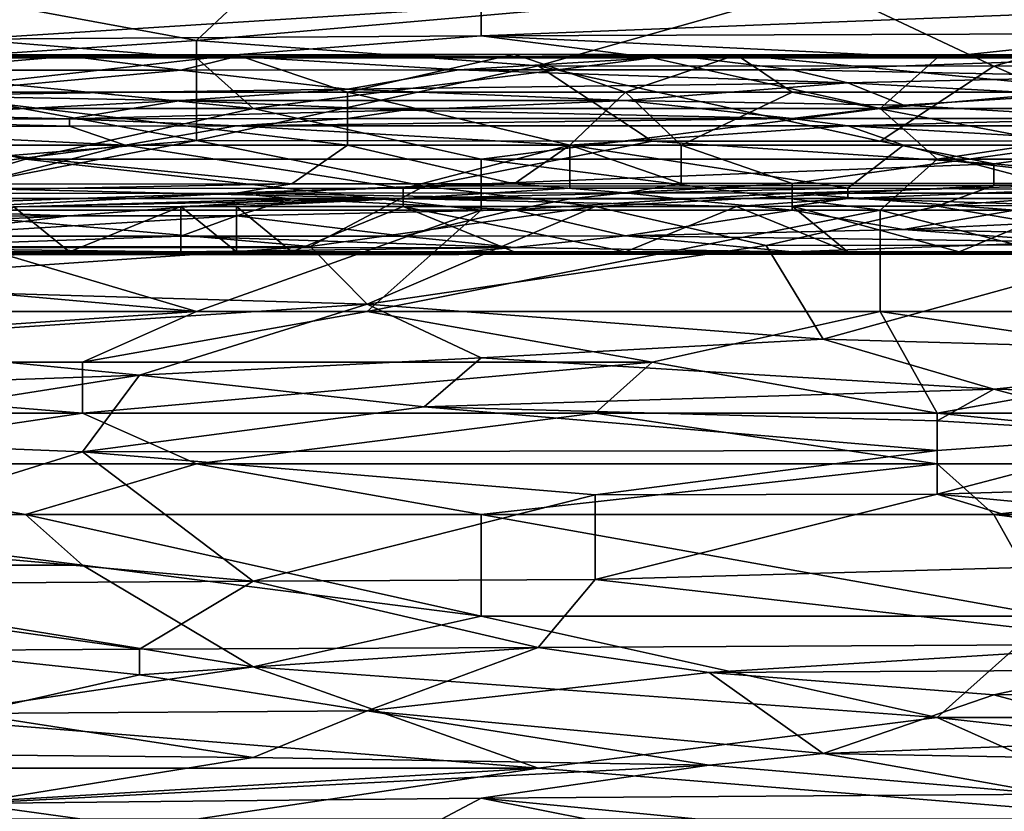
# Model space of a CAD drawing. Extents: x -1.05 to 1.05, y -0.36 to 0.36.
# Tile 100 of 226: x -0.4151 to -0.3156, y 0.1947 to 0.2747. Entities that reach past the tile are written whole.
import ezdxf

# ---------------------------------------------------------------- set-up
doc = ezdxf.new("R2010")
doc.units = 0

msp = doc.modelspace()

# ---------------------------------------------------------------- linework, layer by layer
for points in [[(-0.397291, 0.272625, 0.775197), (-0.426087, 0.277935, 0.785027), (-0.437606, 0.269934, 0.770282)], [(-0.391532, 0.278003, 0.785027), (-0.426087, 0.277935, 0.785027), (-0.397291, 0.272625, 0.775197)], [(-0.397291, 0.272625, 0.775197), (-0.362736, 0.270062, 0.770282), (-0.333939, 0.278165, 0.785027)], [(-0.333939, 0.278165, 0.785027), (-0.391532, 0.278003, 0.785027), (-0.397291, 0.272625, 0.775197)], [(-0.316662, 0.27003, 0.770282), (-0.333939, 0.278165, 0.785027), (-0.362736, 0.270062, 0.770282)], [(-0.333939, 0.278165, 0.785027), (-0.316662, 0.27003, 0.770282), (-0.287865, 0.278286, 0.785027)], [(-0.316662, 0.27003, 0.770282), (-0.276347, 0.27007, 0.770282), (-0.287865, 0.278286, 0.785027)], [(-0.437606, 0.276003, 0.282082), (-0.368495, 0.276003, 0.281453), (-0.420328, 0.272751, 0.278795)], [(-0.420328, 0.272751, 0.278795), (-0.368495, 0.276003, 0.281453), (-0.368495, 0.273086, 0.278795)], [(-0.368495, 0.276003, 0.281453), (-0.293625, 0.276003, 0.281107), (-0.368495, 0.273086, 0.278795)], [(-0.368495, 0.273086, 0.278795), (-0.293625, 0.276003, 0.281107), (-0.299384, 0.273329, 0.278795)], [(-0.397291, 0.27087, 0.277427), (-0.443365, 0.27087, 0.277618), (-0.420328, 0.272751, 0.278795)], [(-0.368495, 0.273086, 0.278795), (-0.397291, 0.27087, 0.277427), (-0.420328, 0.272751, 0.278795)], [(-0.351217, 0.27087, 0.277298), (-0.397291, 0.27087, 0.277427), (-0.368495, 0.273086, 0.278795)], [(-0.299384, 0.273329, 0.278795), (-0.322421, 0.27087, 0.27727), (-0.368495, 0.273086, 0.278795)], [(-0.322421, 0.27087, 0.27727), (-0.351217, 0.27087, 0.277298), (-0.368495, 0.273086, 0.278795)], [(-0.270587, 0.27087, 0.277164), (-0.322421, 0.27087, 0.27727), (-0.299384, 0.273329, 0.278795)], [(-0.437606, 0.269934, 0.770282), (-0.397291, 0.262494, 0.755538), (-0.397291, 0.272625, 0.775197)], [(-0.397291, 0.272625, 0.775197), (-0.397291, 0.262494, 0.755538), (-0.362736, 0.270062, 0.770282)], [(-0.466297, 0.270973, 0.226188), (-0.410105, 0.27102, 0.226188), (-0.426963, 0.271173, 0.222453)], [(-0.466297, 0.269558, 0.233658), (-0.426963, 0.269604, 0.233658), (-0.410105, 0.27102, 0.226188)], [(-0.466297, 0.270973, 0.226188), (-0.466297, 0.269558, 0.233658), (-0.410105, 0.27102, 0.226188)], [(-0.391532, 0.265737, 0.275186), (-0.443365, 0.27087, 0.277618), (-0.397291, 0.27087, 0.277427)], [(-0.437606, 0.265737, 0.275332), (-0.443365, 0.27087, 0.277618), (-0.391532, 0.265737, 0.275186)], [(-0.393248, 0.271173, 0.222453), (-0.426963, 0.267404, 0.219488), (-0.426963, 0.271173, 0.222453)], [(-0.382009, 0.267404, 0.219471), (-0.426963, 0.267404, 0.219488), (-0.393248, 0.271173, 0.222453)], [(-0.426963, 0.271173, 0.222453), (-0.410105, 0.27102, 0.226188), (-0.393248, 0.271173, 0.222453)], [(-0.410105, 0.27102, 0.226188), (-0.426963, 0.269604, 0.233658), (-0.398867, 0.269598, 0.233658)], [(-0.410105, 0.27102, 0.226188), (-0.393248, 0.271007, 0.226188), (-0.393248, 0.271173, 0.222453)], [(-0.410105, 0.27102, 0.226188), (-0.398867, 0.269598, 0.233658), (-0.393248, 0.271007, 0.226188)], [(-0.398867, 0.269598, 0.233658), (-0.370771, 0.269639, 0.233658), (-0.393248, 0.271007, 0.226188)], [(-0.391532, 0.265737, 0.275186), (-0.397291, 0.27087, 0.277427), (-0.351217, 0.27087, 0.277298)], [(-0.393248, 0.271173, 0.222453), (-0.393248, 0.271007, 0.226188), (-0.365152, 0.271217, 0.222453)], [(-0.393248, 0.271007, 0.226188), (-0.348294, 0.271034, 0.226188), (-0.365152, 0.271217, 0.222453)], [(-0.365152, 0.271217, 0.222453), (-0.382009, 0.267404, 0.219471), (-0.393248, 0.271173, 0.222453)], [(-0.393248, 0.271007, 0.226188), (-0.370771, 0.269639, 0.233658), (-0.348294, 0.271034, 0.226188)], [(-0.391532, 0.265737, 0.275186), (-0.351217, 0.27087, 0.277298), (-0.32818, 0.265737, 0.275099)], [(-0.353913, 0.267404, 0.219447), (-0.382009, 0.267404, 0.219471), (-0.365152, 0.271217, 0.222453)], [(-0.370771, 0.269639, 0.233658), (-0.337055, 0.269639, 0.233658), (-0.348294, 0.271034, 0.226188)], [(-0.365152, 0.271217, 0.222453), (-0.348294, 0.271034, 0.226188), (-0.342675, 0.27118, 0.222453)], [(-0.342675, 0.27118, 0.222453), (-0.353913, 0.267404, 0.219447), (-0.365152, 0.271217, 0.222453)], [(-0.337055, 0.267404, 0.219471), (-0.353913, 0.267404, 0.219447), (-0.342675, 0.27118, 0.222453)], [(-0.32818, 0.265737, 0.275099), (-0.351217, 0.27087, 0.277298), (-0.322421, 0.27087, 0.27727)], [(-0.348294, 0.271034, 0.226188), (-0.297721, 0.271034, 0.226188), (-0.342675, 0.27118, 0.222453)], [(-0.348294, 0.271034, 0.226188), (-0.337055, 0.269639, 0.233658), (-0.297721, 0.271034, 0.226188)], [(-0.342675, 0.27118, 0.222453), (-0.297721, 0.271034, 0.226188), (-0.30334, 0.271208, 0.222453)], [(-0.30334, 0.271208, 0.222453), (-0.30334, 0.267404, 0.219451), (-0.342675, 0.27118, 0.222453)], [(-0.30334, 0.267404, 0.219451), (-0.337055, 0.267404, 0.219471), (-0.342675, 0.27118, 0.222453)], [(-0.337055, 0.269639, 0.233658), (-0.30334, 0.268989, 0.237394), (-0.297721, 0.271034, 0.226188)], [(-0.32818, 0.265737, 0.275099), (-0.270587, 0.27087, 0.277164), (-0.287865, 0.265737, 0.275066)], [(-0.32818, 0.265737, 0.275099), (-0.322421, 0.27087, 0.27727), (-0.270587, 0.27087, 0.277164)], [(-0.426087, 0.26016, 0.750623), (-0.397291, 0.262494, 0.755538), (-0.437606, 0.269934, 0.770282)], [(-0.397291, 0.262494, 0.755538), (-0.351217, 0.26245, 0.755538), (-0.362736, 0.270062, 0.770282)], [(-0.316662, 0.27003, 0.770282), (-0.362736, 0.270062, 0.770282), (-0.32818, 0.262436, 0.755538)], [(-0.351217, 0.26245, 0.755538), (-0.32818, 0.262436, 0.755538), (-0.362736, 0.270062, 0.770282)], [(-0.299384, 0.2625, 0.755538), (-0.316662, 0.27003, 0.770282), (-0.32818, 0.262436, 0.755538)], [(-0.276347, 0.27007, 0.770282), (-0.316662, 0.27003, 0.770282), (-0.299384, 0.2625, 0.755538)], [(-0.426963, 0.269604, 0.233658), (-0.426963, 0.267063, 0.2486), (-0.398867, 0.269598, 0.233658)], [(-0.426963, 0.267063, 0.2486), (-0.382009, 0.267688, 0.244864), (-0.398867, 0.269598, 0.233658)], [(-0.398867, 0.269598, 0.233658), (-0.382009, 0.267688, 0.244864), (-0.370771, 0.269639, 0.233658)], [(-0.382009, 0.267688, 0.244864), (-0.331436, 0.268343, 0.241129), (-0.370771, 0.269639, 0.233658)], [(-0.370771, 0.269639, 0.233658), (-0.331436, 0.268343, 0.241129), (-0.337055, 0.269639, 0.233658)], [(-0.337055, 0.269639, 0.233658), (-0.331436, 0.268343, 0.241129), (-0.30334, 0.268989, 0.237394)], [(-0.331436, 0.268343, 0.241129), (-0.308959, 0.267125, 0.2486), (-0.30334, 0.268989, 0.237394)], [(-0.382009, 0.267688, 0.244864), (-0.353913, 0.266542, 0.252335), (-0.331436, 0.268343, 0.241129)], [(-0.353913, 0.266542, 0.252335), (-0.325817, 0.266081, 0.25607), (-0.331436, 0.268343, 0.241129)], [(-0.325817, 0.266081, 0.25607), (-0.308959, 0.267125, 0.2486), (-0.331436, 0.268343, 0.241129)], [(-0.426963, 0.267063, 0.2486), (-0.398867, 0.266538, 0.252335), (-0.382009, 0.267688, 0.244864)], [(-0.382009, 0.26202, 0.219567), (-0.426963, 0.267404, 0.219488), (-0.382009, 0.267404, 0.219471)], [(-0.426963, 0.26202, 0.219582), (-0.426963, 0.267404, 0.219488), (-0.382009, 0.26202, 0.219567)], [(-0.426963, 0.267063, 0.2486), (-0.426963, 0.265099, 0.263541), (-0.398867, 0.266538, 0.252335)], [(-0.382009, 0.267688, 0.244864), (-0.398867, 0.266538, 0.252335), (-0.353913, 0.266542, 0.252335)], [(-0.359532, 0.26202, 0.219573), (-0.382009, 0.267404, 0.219471), (-0.353913, 0.267404, 0.219447)], [(-0.382009, 0.26202, 0.219567), (-0.382009, 0.267404, 0.219471), (-0.359532, 0.26202, 0.219573)], [(-0.359532, 0.26202, 0.219573), (-0.353913, 0.267404, 0.219447), (-0.348294, 0.26202, 0.219596)], [(-0.348294, 0.26202, 0.219596), (-0.353913, 0.267404, 0.219447), (-0.337055, 0.267404, 0.219471)], [(-0.348294, 0.26202, 0.219596), (-0.337055, 0.267404, 0.219471), (-0.308959, 0.26202, 0.219579)], [(-0.308959, 0.26202, 0.219579), (-0.337055, 0.267404, 0.219471), (-0.30334, 0.267404, 0.219451)], [(-0.325817, 0.266081, 0.25607), (-0.30334, 0.264732, 0.267276), (-0.308959, 0.267125, 0.2486)], [(-0.414569, 0.260604, 0.273903), (-0.437606, 0.265737, 0.275332), (-0.391532, 0.265737, 0.275186)], [(-0.414569, 0.260604, 0.273903), (-0.431847, 0.255471, 0.272916), (-0.437606, 0.265737, 0.275332)], [(-0.426963, 0.265099, 0.263541), (-0.410105, 0.264692, 0.267276), (-0.398867, 0.266538, 0.252335)], [(-0.414569, 0.260604, 0.273903), (-0.391532, 0.265737, 0.275186), (-0.368495, 0.260604, 0.273805)], [(-0.410105, 0.264692, 0.267276), (-0.37639, 0.265582, 0.259805), (-0.398867, 0.266538, 0.252335)], [(-0.398867, 0.266538, 0.252335), (-0.37639, 0.265582, 0.259805), (-0.353913, 0.266542, 0.252335)], [(-0.391532, 0.265737, 0.275186), (-0.32818, 0.265737, 0.275099), (-0.368495, 0.260604, 0.273805)], [(-0.37639, 0.265582, 0.259805), (-0.337055, 0.264712, 0.267276), (-0.353913, 0.266542, 0.252335)], [(-0.322421, 0.260604, 0.273779), (-0.368495, 0.260604, 0.273805), (-0.32818, 0.265737, 0.275099)], [(-0.353913, 0.266542, 0.252335), (-0.337055, 0.264712, 0.267276), (-0.325817, 0.266081, 0.25607)], [(-0.325817, 0.266081, 0.25607), (-0.337055, 0.264712, 0.267276), (-0.30334, 0.264732, 0.267276)], [(-0.32818, 0.265737, 0.275099), (-0.287865, 0.265737, 0.275066), (-0.322421, 0.260604, 0.273779)], [(-0.287865, 0.265737, 0.275066), (-0.276347, 0.260604, 0.273719), (-0.322421, 0.260604, 0.273779)], [(-0.438201, 0.264671, 0.267276), (-0.410105, 0.264692, 0.267276), (-0.426963, 0.265099, 0.263541)], [(-0.410105, 0.264692, 0.267276), (-0.382009, 0.264722, 0.267276), (-0.37639, 0.265582, 0.259805)], [(-0.37639, 0.265582, 0.259805), (-0.382009, 0.264722, 0.267276), (-0.337055, 0.264712, 0.267276)], [(-0.466297, 0.26202, 0.273086), (-0.404486, 0.26202, 0.273095), (-0.443821, 0.263913, 0.271011)], [(-0.443821, 0.263913, 0.271011), (-0.410105, 0.263934, 0.271011), (-0.438201, 0.264671, 0.267276)], [(-0.443821, 0.263913, 0.271011), (-0.404486, 0.26202, 0.273095), (-0.410105, 0.263934, 0.271011)], [(-0.438201, 0.264671, 0.267276), (-0.410105, 0.263934, 0.271011), (-0.410105, 0.264692, 0.267276)], [(-0.410105, 0.264692, 0.267276), (-0.393248, 0.263976, 0.271011), (-0.382009, 0.264722, 0.267276)], [(-0.410105, 0.263934, 0.271011), (-0.393248, 0.263976, 0.271011), (-0.410105, 0.264692, 0.267276)], [(-0.410105, 0.263934, 0.271011), (-0.404486, 0.26202, 0.273095), (-0.393248, 0.263976, 0.271011)], [(-0.404486, 0.26202, 0.273095), (-0.359532, 0.26202, 0.273118), (-0.393248, 0.263976, 0.271011)], [(-0.382009, 0.264722, 0.267276), (-0.393248, 0.263976, 0.271011), (-0.337055, 0.264712, 0.267276)], [(-0.393248, 0.263976, 0.271011), (-0.331436, 0.263976, 0.271011), (-0.337055, 0.264712, 0.267276)], [(-0.393248, 0.263976, 0.271011), (-0.359532, 0.26202, 0.273118), (-0.331436, 0.263976, 0.271011)], [(-0.359532, 0.26202, 0.273118), (-0.325817, 0.26202, 0.273114), (-0.331436, 0.263976, 0.271011)], [(-0.337055, 0.264712, 0.267276), (-0.331436, 0.263976, 0.271011), (-0.30334, 0.264732, 0.267276)], [(-0.331436, 0.263976, 0.271011), (-0.297721, 0.26399, 0.271011), (-0.30334, 0.264732, 0.267276)], [(-0.331436, 0.263976, 0.271011), (-0.297721, 0.26202, 0.273102), (-0.297721, 0.26399, 0.271011)], [(-0.325817, 0.26202, 0.273114), (-0.297721, 0.26202, 0.273102), (-0.331436, 0.263976, 0.271011)], [(-0.404486, 0.26202, 0.273095), (-0.466297, 0.26202, 0.273086), (-0.438201, 0.25767, 0.274746)], [(-0.421344, 0.257689, 0.274746), (-0.404486, 0.26202, 0.273095), (-0.438201, 0.25767, 0.274746)], [(-0.387628, 0.258134, 0.222453), (-0.432582, 0.2581, 0.222453), (-0.426963, 0.26202, 0.219582)], [(-0.426087, 0.26016, 0.750623), (-0.431847, 0.25581, 0.740793), (-0.397291, 0.262494, 0.755538)], [(-0.431847, 0.25581, 0.740793), (-0.374254, 0.257891, 0.745708), (-0.397291, 0.262494, 0.755538)], [(-0.382009, 0.26202, 0.219567), (-0.387628, 0.258134, 0.222453), (-0.426963, 0.26202, 0.219582)], [(-0.37639, 0.257634, 0.274746), (-0.404486, 0.26202, 0.273095), (-0.421344, 0.257689, 0.274746)], [(-0.359532, 0.26202, 0.273118), (-0.404486, 0.26202, 0.273095), (-0.37639, 0.257634, 0.274746)], [(-0.351217, 0.26245, 0.755538), (-0.397291, 0.262494, 0.755538), (-0.374254, 0.257891, 0.745708)], [(-0.365152, 0.258128, 0.222453), (-0.387628, 0.258134, 0.222453), (-0.382009, 0.26202, 0.219567)], [(-0.359532, 0.26202, 0.219573), (-0.365152, 0.258128, 0.222453), (-0.382009, 0.26202, 0.219567)], [(-0.359532, 0.257676, 0.274746), (-0.359532, 0.26202, 0.273118), (-0.37639, 0.257634, 0.274746)], [(-0.316662, 0.260143, 0.750623), (-0.351217, 0.26245, 0.755538), (-0.374254, 0.257891, 0.745708)], [(-0.348294, 0.258156, 0.222453), (-0.365152, 0.258128, 0.222453), (-0.359532, 0.26202, 0.219573)], [(-0.325817, 0.26202, 0.273114), (-0.359532, 0.26202, 0.273118), (-0.331436, 0.257683, 0.274746)], [(-0.331436, 0.257683, 0.274746), (-0.359532, 0.26202, 0.273118), (-0.359532, 0.257676, 0.274746)], [(-0.348294, 0.26202, 0.219596), (-0.348294, 0.258156, 0.222453), (-0.359532, 0.26202, 0.219573)], [(-0.32818, 0.262436, 0.755538), (-0.351217, 0.26245, 0.755538), (-0.316662, 0.260143, 0.750623)], [(-0.308959, 0.26202, 0.219579), (-0.337055, 0.25815, 0.222453), (-0.348294, 0.26202, 0.219596)], [(-0.337055, 0.25815, 0.222453), (-0.348294, 0.258156, 0.222453), (-0.348294, 0.26202, 0.219596)], [(-0.30334, 0.258163, 0.222453), (-0.337055, 0.25815, 0.222453), (-0.308959, 0.26202, 0.219579)], [(-0.308959, 0.25754, 0.274746), (-0.325817, 0.26202, 0.273114), (-0.331436, 0.257683, 0.274746)], [(-0.299384, 0.2625, 0.755538), (-0.32818, 0.262436, 0.755538), (-0.316662, 0.260143, 0.750623)], [(-0.297721, 0.26202, 0.273102), (-0.325817, 0.26202, 0.273114), (-0.308959, 0.25754, 0.274746)], [(-0.293625, 0.258016, 0.745708), (-0.299384, 0.2625, 0.755538), (-0.316662, 0.260143, 0.750623)], [(-0.368495, 0.255471, 0.272812), (-0.431847, 0.255471, 0.272916), (-0.414569, 0.260604, 0.273903)], [(-0.368495, 0.255471, 0.272812), (-0.414569, 0.260604, 0.273903), (-0.368495, 0.260604, 0.273805)], [(-0.374254, 0.257891, 0.745708), (-0.316662, 0.257938, 0.745708), (-0.316662, 0.260143, 0.750623)], [(-0.32818, 0.255471, 0.272781), (-0.368495, 0.260604, 0.273805), (-0.322421, 0.260604, 0.273779)], [(-0.368495, 0.255471, 0.272812), (-0.368495, 0.260604, 0.273805), (-0.32818, 0.255471, 0.272781)], [(-0.32818, 0.255471, 0.272781), (-0.322421, 0.260604, 0.273779), (-0.276347, 0.255471, 0.272761)], [(-0.276347, 0.255471, 0.272761), (-0.322421, 0.260604, 0.273779), (-0.276347, 0.260604, 0.273719)], [(-0.316662, 0.257938, 0.745708), (-0.293625, 0.258016, 0.745708), (-0.316662, 0.260143, 0.750623)], [(-0.438201, 0.257144, 0.226188), (-0.387628, 0.258134, 0.222453), (-0.393248, 0.257181, 0.226188)], [(-0.432582, 0.2581, 0.222453), (-0.387628, 0.258134, 0.222453), (-0.438201, 0.257144, 0.226188)], [(-0.374254, 0.257891, 0.745708), (-0.431847, 0.25581, 0.740793), (-0.385773, 0.251767, 0.730963)], [(-0.387628, 0.258134, 0.222453), (-0.365152, 0.258128, 0.222453), (-0.393248, 0.257181, 0.226188)], [(-0.393248, 0.257181, 0.226188), (-0.365152, 0.258128, 0.222453), (-0.353913, 0.257205, 0.226188)], [(-0.374254, 0.257891, 0.745708), (-0.385773, 0.251767, 0.730963), (-0.356976, 0.255826, 0.740793)], [(-0.374254, 0.257891, 0.745708), (-0.356976, 0.255826, 0.740793), (-0.316662, 0.257938, 0.745708)], [(-0.365152, 0.258128, 0.222453), (-0.348294, 0.258156, 0.222453), (-0.353913, 0.257205, 0.226188)], [(-0.356976, 0.255826, 0.740793), (-0.322421, 0.255844, 0.740793), (-0.316662, 0.257938, 0.745708)], [(-0.348294, 0.258156, 0.222453), (-0.337055, 0.25815, 0.222453), (-0.353913, 0.257205, 0.226188)], [(-0.353913, 0.257205, 0.226188), (-0.337055, 0.25815, 0.222453), (-0.337055, 0.25718, 0.226188)], [(-0.337055, 0.25718, 0.226188), (-0.30334, 0.258163, 0.222453), (-0.314579, 0.257176, 0.226188)], [(-0.337055, 0.25815, 0.222453), (-0.30334, 0.258163, 0.222453), (-0.337055, 0.25718, 0.226188)], [(-0.322421, 0.255844, 0.740793), (-0.299384, 0.251961, 0.730963), (-0.293625, 0.258016, 0.745708)], [(-0.316662, 0.257938, 0.745708), (-0.322421, 0.255844, 0.740793), (-0.293625, 0.258016, 0.745708)], [(-0.438201, 0.256636, 0.274994), (-0.37639, 0.256636, 0.274987), (-0.421344, 0.257689, 0.274746)], [(-0.438201, 0.257144, 0.226188), (-0.393248, 0.257181, 0.226188), (-0.426963, 0.255469, 0.237394)], [(-0.426963, 0.255469, 0.237394), (-0.393248, 0.257181, 0.226188), (-0.387628, 0.256593, 0.229923)], [(-0.421344, 0.257689, 0.274746), (-0.37639, 0.256636, 0.274987), (-0.37639, 0.257634, 0.274746)], [(-0.393248, 0.257181, 0.226188), (-0.353913, 0.257205, 0.226188), (-0.359532, 0.256594, 0.229923)], [(-0.387628, 0.256593, 0.229923), (-0.393248, 0.257181, 0.226188), (-0.359532, 0.256594, 0.229923)], [(-0.359532, 0.257676, 0.274746), (-0.37639, 0.256636, 0.274987), (-0.331436, 0.257683, 0.274746)], [(-0.37639, 0.256636, 0.274987), (-0.331436, 0.256636, 0.275), (-0.331436, 0.257683, 0.274746)], [(-0.37639, 0.257634, 0.274746), (-0.37639, 0.256636, 0.274987), (-0.359532, 0.257676, 0.274746)], [(-0.359532, 0.256594, 0.229923), (-0.353913, 0.257205, 0.226188), (-0.348294, 0.256557, 0.229923)], [(-0.348294, 0.256557, 0.229923), (-0.353913, 0.257205, 0.226188), (-0.337055, 0.25718, 0.226188)], [(-0.348294, 0.256557, 0.229923), (-0.337055, 0.25718, 0.226188), (-0.337055, 0.255445, 0.237394)], [(-0.337055, 0.25718, 0.226188), (-0.314579, 0.257176, 0.226188), (-0.314579, 0.25544, 0.237394)], [(-0.337055, 0.25718, 0.226188), (-0.314579, 0.25544, 0.237394), (-0.337055, 0.255445, 0.237394)], [(-0.331436, 0.257683, 0.274746), (-0.331436, 0.256636, 0.275), (-0.308959, 0.25754, 0.274746)], [(-0.331436, 0.256636, 0.275), (-0.286482, 0.256636, 0.274977), (-0.308959, 0.25754, 0.274746)], [(-0.460643, 0.251702, 0.730963), (-0.385773, 0.251767, 0.730963), (-0.431847, 0.25581, 0.740793)], [(-0.438201, 0.256636, 0.274994), (-0.415725, 0.255793, 0.274746), (-0.37639, 0.256636, 0.274987)], [(-0.426963, 0.255469, 0.237394), (-0.387628, 0.256593, 0.229923), (-0.410105, 0.254875, 0.241129)], [(-0.410105, 0.251251, 0.27129), (-0.415725, 0.255793, 0.274746), (-0.421344, 0.251251, 0.271321)], [(-0.415725, 0.255793, 0.274746), (-0.398867, 0.255819, 0.274746), (-0.37639, 0.256636, 0.274987)], [(-0.398867, 0.255819, 0.274746), (-0.415725, 0.255793, 0.274746), (-0.410105, 0.251251, 0.27129)], [(-0.410105, 0.254875, 0.241129), (-0.387628, 0.256593, 0.229923), (-0.393248, 0.254875, 0.241129)], [(-0.398867, 0.251251, 0.271268), (-0.398867, 0.255819, 0.274746), (-0.410105, 0.251251, 0.27129)], [(-0.398867, 0.255819, 0.274746), (-0.393248, 0.255824, 0.274746), (-0.37639, 0.256636, 0.274987)], [(-0.393248, 0.255824, 0.274746), (-0.398867, 0.255819, 0.274746), (-0.393248, 0.251251, 0.271316)], [(-0.393248, 0.251251, 0.271316), (-0.398867, 0.255819, 0.274746), (-0.398867, 0.251251, 0.271268)], [(-0.393248, 0.255824, 0.274746), (-0.37639, 0.255841, 0.274746), (-0.37639, 0.256636, 0.274987)], [(-0.393248, 0.254875, 0.241129), (-0.387628, 0.256593, 0.229923), (-0.365152, 0.255473, 0.237394)], [(-0.37639, 0.255841, 0.274746), (-0.393248, 0.255824, 0.274746), (-0.387628, 0.251251, 0.271252)], [(-0.387628, 0.251251, 0.271252), (-0.393248, 0.255824, 0.274746), (-0.393248, 0.251251, 0.271316)], [(-0.387628, 0.256593, 0.229923), (-0.359532, 0.256594, 0.229923), (-0.365152, 0.255473, 0.237394)], [(-0.365152, 0.251251, 0.271299), (-0.37639, 0.255841, 0.274746), (-0.387628, 0.251251, 0.271252)], [(-0.385773, 0.251767, 0.730963), (-0.380013, 0.245964, 0.716219), (-0.356976, 0.255826, 0.740793)], [(-0.380013, 0.245964, 0.716219), (-0.339699, 0.251865, 0.730963), (-0.356976, 0.255826, 0.740793)], [(-0.37639, 0.256636, 0.274987), (-0.342675, 0.25581, 0.274746), (-0.331436, 0.256636, 0.275)], [(-0.37639, 0.255841, 0.274746), (-0.342675, 0.25581, 0.274746), (-0.37639, 0.256636, 0.274987)], [(-0.342675, 0.25581, 0.274746), (-0.37639, 0.255841, 0.274746), (-0.353913, 0.251251, 0.271283)], [(-0.353913, 0.251251, 0.271283), (-0.37639, 0.255841, 0.274746), (-0.365152, 0.251251, 0.271299)], [(-0.365152, 0.255473, 0.237394), (-0.359532, 0.256594, 0.229923), (-0.348294, 0.256557, 0.229923)], [(-0.348294, 0.256557, 0.229923), (-0.337055, 0.255445, 0.237394), (-0.365152, 0.255473, 0.237394)], [(-0.322421, 0.255844, 0.740793), (-0.356976, 0.255826, 0.740793), (-0.339699, 0.251865, 0.730963)], [(-0.331436, 0.251251, 0.271252), (-0.342675, 0.25581, 0.274746), (-0.353913, 0.251251, 0.271283)], [(-0.342675, 0.25581, 0.274746), (-0.337055, 0.255868, 0.274746), (-0.331436, 0.256636, 0.275)], [(-0.337055, 0.255868, 0.274746), (-0.342675, 0.25581, 0.274746), (-0.331436, 0.251251, 0.271252)], [(-0.339699, 0.251865, 0.730963), (-0.299384, 0.251961, 0.730963), (-0.322421, 0.255844, 0.740793)], [(-0.337055, 0.255868, 0.274746), (-0.308959, 0.255914, 0.274746), (-0.331436, 0.256636, 0.275)], [(-0.308959, 0.255914, 0.274746), (-0.337055, 0.255868, 0.274746), (-0.320198, 0.251251, 0.271288)], [(-0.320198, 0.251251, 0.271288), (-0.337055, 0.255868, 0.274746), (-0.331436, 0.251251, 0.271252)], [(-0.331436, 0.256636, 0.275), (-0.308959, 0.255914, 0.274746), (-0.286482, 0.256636, 0.274977)], [(-0.30334, 0.251251, 0.271239), (-0.308959, 0.255914, 0.274746), (-0.320198, 0.251251, 0.271288)], [(-0.455059, 0.2528, 0.252335), (-0.443821, 0.254834, 0.241129), (-0.410105, 0.254875, 0.241129)], [(-0.455059, 0.2528, 0.252335), (-0.410105, 0.254875, 0.241129), (-0.426963, 0.252835, 0.252335)], [(-0.397291, 0.245204, 0.271447), (-0.454884, 0.250338, 0.272174), (-0.431847, 0.255471, 0.272916)], [(-0.443821, 0.254834, 0.241129), (-0.426963, 0.255469, 0.237394), (-0.410105, 0.254875, 0.241129)], [(-0.397291, 0.245204, 0.271447), (-0.431847, 0.255471, 0.272916), (-0.368495, 0.255471, 0.272812)], [(-0.426963, 0.252835, 0.252335), (-0.393248, 0.254875, 0.241129), (-0.398867, 0.252841, 0.252335)], [(-0.410105, 0.254875, 0.241129), (-0.393248, 0.254875, 0.241129), (-0.426963, 0.252835, 0.252335)], [(-0.393248, 0.254875, 0.241129), (-0.37639, 0.252828, 0.252335), (-0.398867, 0.252841, 0.252335)], [(-0.397291, 0.245204, 0.271447), (-0.368495, 0.255471, 0.272812), (-0.380013, 0.245204, 0.271413)], [(-0.393248, 0.254875, 0.241129), (-0.365152, 0.255473, 0.237394), (-0.37639, 0.252828, 0.252335)], [(-0.380013, 0.245204, 0.271413), (-0.32818, 0.255471, 0.272781), (-0.32818, 0.245204, 0.271384)], [(-0.380013, 0.245204, 0.271413), (-0.368495, 0.255471, 0.272812), (-0.32818, 0.255471, 0.272781)], [(-0.37639, 0.252828, 0.252335), (-0.365152, 0.255473, 0.237394), (-0.353913, 0.252855, 0.252335)], [(-0.365152, 0.255473, 0.237394), (-0.337055, 0.255445, 0.237394), (-0.353913, 0.252855, 0.252335)], [(-0.353913, 0.252855, 0.252335), (-0.337055, 0.255445, 0.237394), (-0.325817, 0.2535, 0.2486)], [(-0.337055, 0.255445, 0.237394), (-0.314579, 0.25544, 0.237394), (-0.325817, 0.2535, 0.2486)], [(-0.287865, 0.245204, 0.271413), (-0.32818, 0.255471, 0.272781), (-0.276347, 0.255471, 0.272761)], [(-0.32818, 0.245204, 0.271384), (-0.32818, 0.255471, 0.272781), (-0.287865, 0.245204, 0.271413)], [(-0.314579, 0.25544, 0.237394), (-0.297721, 0.254834, 0.241129), (-0.325817, 0.2535, 0.2486)], [(-0.325817, 0.2535, 0.2486), (-0.297721, 0.254834, 0.241129), (-0.297721, 0.252848, 0.252335)], [(-0.432582, 0.251638, 0.259805), (-0.398867, 0.252841, 0.252335), (-0.365152, 0.251666, 0.259805)], [(-0.426963, 0.252835, 0.252335), (-0.398867, 0.252841, 0.252335), (-0.432582, 0.251638, 0.259805)], [(-0.398867, 0.252841, 0.252335), (-0.37639, 0.252828, 0.252335), (-0.365152, 0.251666, 0.259805)], [(-0.37639, 0.252828, 0.252335), (-0.353913, 0.252855, 0.252335), (-0.365152, 0.251666, 0.259805)], [(-0.365152, 0.251666, 0.259805), (-0.353913, 0.252855, 0.252335), (-0.337055, 0.251251, 0.263409)], [(-0.353913, 0.252855, 0.252335), (-0.325817, 0.2535, 0.2486), (-0.308959, 0.252242, 0.25607)], [(-0.353913, 0.252855, 0.252335), (-0.308959, 0.252242, 0.25607), (-0.337055, 0.251251, 0.263409)], [(-0.325817, 0.2535, 0.2486), (-0.297721, 0.252848, 0.252335), (-0.308959, 0.252242, 0.25607)], [(-0.380013, 0.245964, 0.716219), (-0.333939, 0.242421, 0.706389), (-0.339699, 0.251865, 0.730963)], [(-0.333939, 0.242421, 0.706389), (-0.299384, 0.251961, 0.730963), (-0.339699, 0.251865, 0.730963)], [(-0.337055, 0.251251, 0.263409), (-0.308959, 0.252242, 0.25607), (-0.297721, 0.251259, 0.263541)], [(-0.333939, 0.242421, 0.706389), (-0.282106, 0.240908, 0.701474), (-0.299384, 0.251961, 0.730963)], [(-0.385773, 0.251767, 0.730963), (-0.460643, 0.251702, 0.730963), (-0.443365, 0.247786, 0.721134)], [(-0.443365, 0.247786, 0.721134), (-0.380013, 0.245964, 0.716219), (-0.385773, 0.251767, 0.730963)], [(-0.432582, 0.251638, 0.259805), (-0.365152, 0.251666, 0.259805), (-0.398867, 0.251231, 0.263541)], [(-0.432582, 0.251162, 0.263541), (-0.432582, 0.251638, 0.259805), (-0.398867, 0.251231, 0.263541)], [(-0.432582, 0.250899, 0.267276), (-0.398867, 0.251231, 0.263541), (-0.398867, 0.250956, 0.267276)], [(-0.432582, 0.251162, 0.263541), (-0.398867, 0.251231, 0.263541), (-0.432582, 0.250899, 0.267276)], [(-0.432582, 0.250899, 0.267276), (-0.398867, 0.250956, 0.267276), (-0.421344, 0.251074, 0.271011)], [(-0.421344, 0.251251, 0.271321), (-0.421344, 0.251074, 0.271011), (-0.410105, 0.251251, 0.27129)], [(-0.421344, 0.251074, 0.271011), (-0.398867, 0.251106, 0.271011), (-0.410105, 0.251251, 0.27129)], [(-0.421344, 0.251074, 0.271011), (-0.398867, 0.250956, 0.267276), (-0.398867, 0.251106, 0.271011)], [(-0.410105, 0.251251, 0.27129), (-0.398867, 0.251106, 0.271011), (-0.398867, 0.251251, 0.271268)], [(-0.398867, 0.251231, 0.263541), (-0.365152, 0.251666, 0.259805), (-0.370771, 0.251207, 0.263541)], [(-0.398867, 0.251106, 0.271011), (-0.387628, 0.251115, 0.271011), (-0.393248, 0.251251, 0.271316)], [(-0.398867, 0.251251, 0.271268), (-0.398867, 0.251106, 0.271011), (-0.393248, 0.251251, 0.271316)], [(-0.398867, 0.251231, 0.263541), (-0.370771, 0.251207, 0.263541), (-0.398867, 0.250956, 0.267276)], [(-0.398867, 0.250956, 0.267276), (-0.370771, 0.251207, 0.263541), (-0.370771, 0.25096, 0.267276)], [(-0.398867, 0.251106, 0.271011), (-0.398867, 0.250956, 0.267276), (-0.387628, 0.251115, 0.271011)], [(-0.398867, 0.250956, 0.267276), (-0.370771, 0.25096, 0.267276), (-0.387628, 0.251115, 0.271011)], [(-0.393248, 0.251251, 0.271316), (-0.387628, 0.251115, 0.271011), (-0.387628, 0.251251, 0.271252)], [(-0.387628, 0.251251, 0.271252), (-0.370771, 0.251076, 0.271011), (-0.365152, 0.251251, 0.271299)], [(-0.387628, 0.251115, 0.271011), (-0.370771, 0.251076, 0.271011), (-0.387628, 0.251251, 0.271252)], [(-0.387628, 0.251115, 0.271011), (-0.370771, 0.25096, 0.267276), (-0.370771, 0.251076, 0.271011)], [(-0.370771, 0.251207, 0.263541), (-0.365152, 0.251666, 0.259805), (-0.337055, 0.251251, 0.263409)], [(-0.370771, 0.25096, 0.267276), (-0.337055, 0.251251, 0.263409), (-0.331436, 0.250988, 0.267276)], [(-0.370771, 0.251207, 0.263541), (-0.337055, 0.251251, 0.263409), (-0.370771, 0.25096, 0.267276)], [(-0.365152, 0.251251, 0.271299), (-0.370771, 0.251076, 0.271011), (-0.353913, 0.251251, 0.271283)], [(-0.370771, 0.251076, 0.271011), (-0.331436, 0.251117, 0.271011), (-0.353913, 0.251251, 0.271283)], [(-0.370771, 0.25096, 0.267276), (-0.331436, 0.250988, 0.267276), (-0.331436, 0.251117, 0.271011)], [(-0.370771, 0.251076, 0.271011), (-0.370771, 0.25096, 0.267276), (-0.331436, 0.251117, 0.271011)], [(-0.353913, 0.251251, 0.271283), (-0.331436, 0.251117, 0.271011), (-0.331436, 0.251251, 0.271252)], [(-0.337055, 0.251251, 0.263409), (-0.297721, 0.251259, 0.263541), (-0.331436, 0.250988, 0.267276)], [(-0.297721, 0.251259, 0.263541), (-0.297721, 0.250974, 0.267276), (-0.331436, 0.250988, 0.267276)], [(-0.331436, 0.251251, 0.271252), (-0.331436, 0.251117, 0.271011), (-0.320198, 0.251251, 0.271288)], [(-0.331436, 0.251117, 0.271011), (-0.314579, 0.251106, 0.271011), (-0.320198, 0.251251, 0.271288)], [(-0.331436, 0.251117, 0.271011), (-0.331436, 0.250988, 0.267276), (-0.314579, 0.251106, 0.271011)], [(-0.331436, 0.250988, 0.267276), (-0.297721, 0.250974, 0.267276), (-0.314579, 0.251106, 0.271011)], [(-0.320198, 0.251251, 0.271288), (-0.314579, 0.251106, 0.271011), (-0.30334, 0.251251, 0.271239)], [(-0.472162, 0.245204, 0.27162), (-0.454884, 0.250338, 0.272174), (-0.397291, 0.245204, 0.271447)], [(-0.443365, 0.247786, 0.721134), (-0.437606, 0.242149, 0.706389), (-0.380013, 0.245964, 0.716219)], [(-0.437606, 0.242149, 0.706389), (-0.40305, 0.238755, 0.696559), (-0.380013, 0.245964, 0.716219)], [(-0.380013, 0.245964, 0.716219), (-0.40305, 0.238755, 0.696559), (-0.368495, 0.240518, 0.701474)], [(-0.333939, 0.242421, 0.706389), (-0.380013, 0.245964, 0.716219), (-0.368495, 0.240518, 0.701474)], [(-0.472162, 0.240071, 0.269838), (-0.397291, 0.245204, 0.271447), (-0.40881, 0.240071, 0.269745)], [(-0.472162, 0.240071, 0.269838), (-0.472162, 0.245204, 0.27162), (-0.397291, 0.245204, 0.271447)], [(-0.40881, 0.240071, 0.269745), (-0.380013, 0.245204, 0.271413), (-0.351217, 0.240071, 0.269714)], [(-0.40881, 0.240071, 0.269745), (-0.397291, 0.245204, 0.271447), (-0.380013, 0.245204, 0.271413)], [(-0.351217, 0.240071, 0.269714), (-0.380013, 0.245204, 0.271413), (-0.32818, 0.245204, 0.271384)], [(-0.351217, 0.240071, 0.269714), (-0.32818, 0.245204, 0.271384), (-0.322421, 0.234938, 0.268214)], [(-0.293625, 0.240071, 0.269715), (-0.32818, 0.245204, 0.271384), (-0.287865, 0.245204, 0.271413)], [(-0.32818, 0.245204, 0.271384), (-0.293625, 0.240071, 0.269715), (-0.322421, 0.234938, 0.268214)], [(-0.454884, 0.236959, 0.691644), (-0.40305, 0.238755, 0.696559), (-0.437606, 0.242149, 0.706389)], [(-0.368495, 0.240518, 0.701474), (-0.316662, 0.237347, 0.691644), (-0.333939, 0.242421, 0.706389)], [(-0.333939, 0.242421, 0.706389), (-0.316662, 0.237347, 0.691644), (-0.282106, 0.240908, 0.701474)], [(-0.316662, 0.237347, 0.691644), (-0.259069, 0.236009, 0.68673), (-0.282106, 0.240908, 0.701474)], [(-0.472162, 0.240071, 0.269838), (-0.40881, 0.240071, 0.269745), (-0.40881, 0.234938, 0.268223)], [(-0.40881, 0.234938, 0.268223), (-0.472162, 0.234938, 0.268256), (-0.472162, 0.240071, 0.269838)], [(-0.356976, 0.234938, 0.268167), (-0.40881, 0.234938, 0.268223), (-0.351217, 0.240071, 0.269714)], [(-0.40881, 0.240071, 0.269745), (-0.351217, 0.240071, 0.269714), (-0.40881, 0.234938, 0.268223)], [(-0.40305, 0.238755, 0.696559), (-0.374254, 0.235576, 0.68673), (-0.368495, 0.240518, 0.701474)], [(-0.368495, 0.240518, 0.701474), (-0.374254, 0.235576, 0.68673), (-0.316662, 0.237347, 0.691644)], [(-0.356976, 0.234938, 0.268167), (-0.351217, 0.240071, 0.269714), (-0.322421, 0.234938, 0.268214)], [(-0.322421, 0.234938, 0.268214), (-0.293625, 0.240071, 0.269715), (-0.259069, 0.234938, 0.268218)], [(-0.454884, 0.236959, 0.691644), (-0.443365, 0.232386, 0.6769), (-0.40305, 0.238755, 0.696559)], [(-0.443365, 0.232386, 0.6769), (-0.40881, 0.231007, 0.671985), (-0.40305, 0.238755, 0.696559)], [(-0.40305, 0.238755, 0.696559), (-0.40881, 0.231007, 0.671985), (-0.374254, 0.235576, 0.68673)], [(-0.374254, 0.235576, 0.68673), (-0.322421, 0.234158, 0.681815), (-0.316662, 0.237347, 0.691644)], [(-0.316662, 0.237347, 0.691644), (-0.322421, 0.234158, 0.681815), (-0.299384, 0.232761, 0.6769)], [(-0.259069, 0.236009, 0.68673), (-0.316662, 0.237347, 0.691644), (-0.299384, 0.232761, 0.6769)], [(-0.443365, 0.229805, 0.266878), (-0.472162, 0.234938, 0.268256), (-0.40881, 0.234938, 0.268223)], [(-0.443365, 0.229805, 0.266878), (-0.40881, 0.234938, 0.268223), (-0.397291, 0.229805, 0.266818)], [(-0.40881, 0.231007, 0.671985), (-0.322421, 0.231141, 0.671985), (-0.374254, 0.235576, 0.68673)], [(-0.397291, 0.229805, 0.266818), (-0.40881, 0.234938, 0.268223), (-0.356976, 0.234938, 0.268167)], [(-0.397291, 0.229805, 0.266818), (-0.356976, 0.234938, 0.268167), (-0.322421, 0.229805, 0.266886)], [(-0.374254, 0.235576, 0.68673), (-0.322421, 0.231141, 0.671985), (-0.322421, 0.234158, 0.681815)], [(-0.322421, 0.229805, 0.266886), (-0.356976, 0.234938, 0.268167), (-0.322421, 0.234938, 0.268214)], [(-0.270587, 0.229805, 0.266886), (-0.322421, 0.234938, 0.268214), (-0.259069, 0.234938, 0.268218)], [(-0.322421, 0.229805, 0.266886), (-0.322421, 0.234938, 0.268214), (-0.270587, 0.229805, 0.266886)], [(-0.322421, 0.234158, 0.681815), (-0.322421, 0.231141, 0.671985), (-0.299384, 0.232761, 0.6769)], [(-0.437606, 0.222024, 0.642496), (-0.40881, 0.231007, 0.671985), (-0.443365, 0.232386, 0.6769)], [(-0.299384, 0.232761, 0.6769), (-0.322421, 0.226725, 0.65724), (-0.264828, 0.228489, 0.662155)], [(-0.322421, 0.231141, 0.671985), (-0.322421, 0.226725, 0.65724), (-0.299384, 0.232761, 0.6769)], [(-0.437606, 0.222024, 0.642496), (-0.391532, 0.217947, 0.627751), (-0.40881, 0.231007, 0.671985)], [(-0.40881, 0.231007, 0.671985), (-0.356976, 0.226671, 0.65724), (-0.322421, 0.231141, 0.671985)], [(-0.40881, 0.231007, 0.671985), (-0.391532, 0.217947, 0.627751), (-0.356976, 0.226671, 0.65724)], [(-0.322421, 0.231141, 0.671985), (-0.356976, 0.226671, 0.65724), (-0.322421, 0.226725, 0.65724)], [(-0.449125, 0.224672, 0.265752), (-0.443365, 0.229805, 0.266878), (-0.414569, 0.224672, 0.26572)], [(-0.414569, 0.224672, 0.26572), (-0.443365, 0.229805, 0.266878), (-0.397291, 0.229805, 0.266818)], [(-0.414569, 0.224672, 0.26572), (-0.397291, 0.229805, 0.266818), (-0.368495, 0.224672, 0.265745)], [(-0.368495, 0.224672, 0.265745), (-0.397291, 0.229805, 0.266818), (-0.322421, 0.229805, 0.266886)], [(-0.368495, 0.224672, 0.265745), (-0.322421, 0.229805, 0.266886), (-0.316662, 0.224672, 0.265783)], [(-0.316662, 0.224672, 0.265783), (-0.322421, 0.229805, 0.266886), (-0.270587, 0.229805, 0.266886)], [(-0.316662, 0.224672, 0.265783), (-0.270587, 0.229805, 0.266886), (-0.270587, 0.224672, 0.265802)], [(-0.264828, 0.228489, 0.662155), (-0.322421, 0.226725, 0.65724), (-0.264828, 0.221283, 0.637581)], [(-0.391532, 0.217947, 0.627751), (-0.356976, 0.218086, 0.627751), (-0.356976, 0.226671, 0.65724)], [(-0.356976, 0.218086, 0.627751), (-0.299384, 0.219711, 0.632666), (-0.322421, 0.226725, 0.65724)], [(-0.322421, 0.226725, 0.65724), (-0.356976, 0.226671, 0.65724), (-0.356976, 0.218086, 0.627751)], [(-0.322421, 0.226725, 0.65724), (-0.299384, 0.219711, 0.632666), (-0.264828, 0.221283, 0.637581)], [(-0.454884, 0.219539, 0.264838), (-0.449125, 0.224672, 0.265752), (-0.40881, 0.219539, 0.264805)], [(-0.40881, 0.219539, 0.264805), (-0.449125, 0.224672, 0.265752), (-0.414569, 0.224672, 0.26572)], [(-0.368495, 0.214405, 0.264003), (-0.414569, 0.224672, 0.26572), (-0.368495, 0.224672, 0.265745)], [(-0.40881, 0.219539, 0.264805), (-0.414569, 0.224672, 0.26572), (-0.368495, 0.214405, 0.264003)], [(-0.310902, 0.214405, 0.264069), (-0.368495, 0.224672, 0.265745), (-0.316662, 0.224672, 0.265783)], [(-0.368495, 0.224672, 0.265745), (-0.310902, 0.214405, 0.264069), (-0.368495, 0.214405, 0.264003)], [(-0.276347, 0.219539, 0.264895), (-0.316662, 0.224672, 0.265783), (-0.270587, 0.224672, 0.265802)], [(-0.310902, 0.214405, 0.264069), (-0.316662, 0.224672, 0.265783), (-0.276347, 0.219539, 0.264895)], [(-0.449125, 0.217561, 0.627751), (-0.391532, 0.217947, 0.627751), (-0.437606, 0.222024, 0.642496)], [(-0.391532, 0.209272, 0.263202), (-0.454884, 0.219539, 0.264838), (-0.40881, 0.219539, 0.264805)], [(-0.426087, 0.204139, 0.262462), (-0.454884, 0.219539, 0.264838), (-0.391532, 0.209272, 0.263202)], [(-0.40881, 0.219539, 0.264805), (-0.368495, 0.214405, 0.264003), (-0.391532, 0.209272, 0.263202)], [(-0.299384, 0.219711, 0.632666), (-0.356976, 0.218086, 0.627751), (-0.299384, 0.211549, 0.603177)], [(-0.391532, 0.217947, 0.627751), (-0.362736, 0.21121, 0.603177), (-0.356976, 0.218086, 0.627751)], [(-0.362736, 0.21121, 0.603177), (-0.299384, 0.211549, 0.603177), (-0.356976, 0.218086, 0.627751)], [(-0.449125, 0.217561, 0.627751), (-0.40305, 0.211043, 0.603177), (-0.391532, 0.217947, 0.627751)], [(-0.449125, 0.217561, 0.627751), (-0.426087, 0.210904, 0.603177), (-0.40305, 0.211043, 0.603177)], [(-0.40305, 0.211043, 0.603177), (-0.362736, 0.21121, 0.603177), (-0.391532, 0.217947, 0.627751)], [(-0.322421, 0.204139, 0.262568), (-0.391532, 0.209272, 0.263202), (-0.368495, 0.214405, 0.264003)], [(-0.322421, 0.204139, 0.262568), (-0.368495, 0.214405, 0.264003), (-0.310902, 0.214405, 0.264069)], [(-0.322421, 0.204139, 0.262568), (-0.310902, 0.214405, 0.264069), (-0.276347, 0.204139, 0.262594)], [(-0.426087, 0.210904, 0.603177), (-0.40305, 0.20846, 0.593347), (-0.40305, 0.211043, 0.603177)], [(-0.40305, 0.211043, 0.603177), (-0.40305, 0.20846, 0.593347), (-0.362736, 0.21121, 0.603177)], [(-0.40305, 0.20846, 0.593347), (-0.380013, 0.204827, 0.578602), (-0.362736, 0.21121, 0.603177)], [(-0.362736, 0.21121, 0.603177), (-0.380013, 0.204827, 0.578602), (-0.345458, 0.208684, 0.593347)], [(-0.362736, 0.21121, 0.603177), (-0.345458, 0.208684, 0.593347), (-0.299384, 0.211549, 0.603177)], [(-0.345458, 0.208684, 0.593347), (-0.305143, 0.208943, 0.593347), (-0.299384, 0.211549, 0.603177)], [(-0.426087, 0.210904, 0.603177), (-0.420328, 0.204549, 0.578602), (-0.40305, 0.20846, 0.593347)], [(-0.362736, 0.199006, 0.261896), (-0.426087, 0.204139, 0.262462), (-0.391532, 0.209272, 0.263202)], [(-0.362736, 0.199006, 0.261896), (-0.391532, 0.209272, 0.263202), (-0.322421, 0.204139, 0.262568)], [(-0.420328, 0.204549, 0.578602), (-0.380013, 0.204827, 0.578602), (-0.40305, 0.20846, 0.593347)], [(-0.380013, 0.204827, 0.578602), (-0.333939, 0.200494, 0.558943), (-0.345458, 0.208684, 0.593347)], [(-0.305143, 0.208943, 0.593347), (-0.345458, 0.208684, 0.593347), (-0.316662, 0.206424, 0.583517)], [(-0.345458, 0.208684, 0.593347), (-0.333939, 0.200494, 0.558943), (-0.316662, 0.206424, 0.583517)], [(-0.316662, 0.206424, 0.583517), (-0.276347, 0.206641, 0.583517), (-0.305143, 0.208943, 0.593347)], [(-0.299384, 0.201813, 0.563858), (-0.316662, 0.206424, 0.583517), (-0.333939, 0.200494, 0.558943)], [(-0.276347, 0.206641, 0.583517), (-0.316662, 0.206424, 0.583517), (-0.299384, 0.201813, 0.563858)], [(-0.460643, 0.20073, 0.563858), (-0.391532, 0.200096, 0.558943), (-0.420328, 0.204549, 0.578602)], [(-0.449125, 0.199006, 0.261869), (-0.426087, 0.204139, 0.262462), (-0.362736, 0.199006, 0.261896)], [(-0.391532, 0.200096, 0.558943), (-0.380013, 0.204827, 0.578602), (-0.420328, 0.204549, 0.578602)], [(-0.391532, 0.200096, 0.558943), (-0.345458, 0.199321, 0.554028), (-0.380013, 0.204827, 0.578602)], [(-0.345458, 0.199321, 0.554028), (-0.333939, 0.200494, 0.558943), (-0.380013, 0.204827, 0.578602)], [(-0.299384, 0.193873, 0.261519), (-0.362736, 0.199006, 0.261896), (-0.322421, 0.204139, 0.262568)], [(-0.322421, 0.204139, 0.262568), (-0.276347, 0.204139, 0.262594), (-0.276347, 0.199006, 0.261971)], [(-0.299384, 0.193873, 0.261519), (-0.322421, 0.204139, 0.262568), (-0.276347, 0.199006, 0.261971)], [(-0.299384, 0.201813, 0.563858), (-0.333939, 0.200494, 0.558943), (-0.24755, 0.198911, 0.549113)], [(-0.460643, 0.20073, 0.563858), (-0.420328, 0.195438, 0.539283), (-0.391532, 0.200096, 0.558943)], [(-0.391532, 0.200096, 0.558943), (-0.420328, 0.195438, 0.539283), (-0.345458, 0.199321, 0.554028)], [(-0.345458, 0.199321, 0.554028), (-0.310902, 0.196391, 0.539283), (-0.333939, 0.200494, 0.558943)], [(-0.333939, 0.200494, 0.558943), (-0.310902, 0.196391, 0.539283), (-0.24755, 0.198911, 0.549113)], [(-0.420328, 0.195438, 0.539283), (-0.368495, 0.195969, 0.539283), (-0.345458, 0.199321, 0.554028)], [(-0.368495, 0.195969, 0.539283), (-0.310902, 0.196391, 0.539283), (-0.345458, 0.199321, 0.554028)], [(-0.449125, 0.193873, 0.261443), (-0.362736, 0.199006, 0.261896), (-0.397291, 0.193873, 0.261417)], [(-0.449125, 0.193873, 0.261443), (-0.449125, 0.199006, 0.261869), (-0.362736, 0.199006, 0.261896)], [(-0.397291, 0.193873, 0.261417), (-0.362736, 0.199006, 0.261896), (-0.299384, 0.193873, 0.261519)], [(-0.368495, 0.195969, 0.539283), (-0.310902, 0.190412, 0.509794), (-0.310902, 0.196391, 0.539283)], [(-0.437606, 0.192188, 0.524539), (-0.380013, 0.189899, 0.509794), (-0.420328, 0.195438, 0.539283)], [(-0.380013, 0.189899, 0.509794), (-0.368495, 0.195969, 0.539283), (-0.420328, 0.195438, 0.539283)], [(-0.368495, 0.195969, 0.539283), (-0.380013, 0.189899, 0.509794), (-0.339699, 0.190241, 0.509794)], [(-0.368495, 0.195969, 0.539283), (-0.339699, 0.190241, 0.509794), (-0.310902, 0.190412, 0.509794)]]:
    msp.add_3dface(points)

doc.saveas('drawing.dxf')
